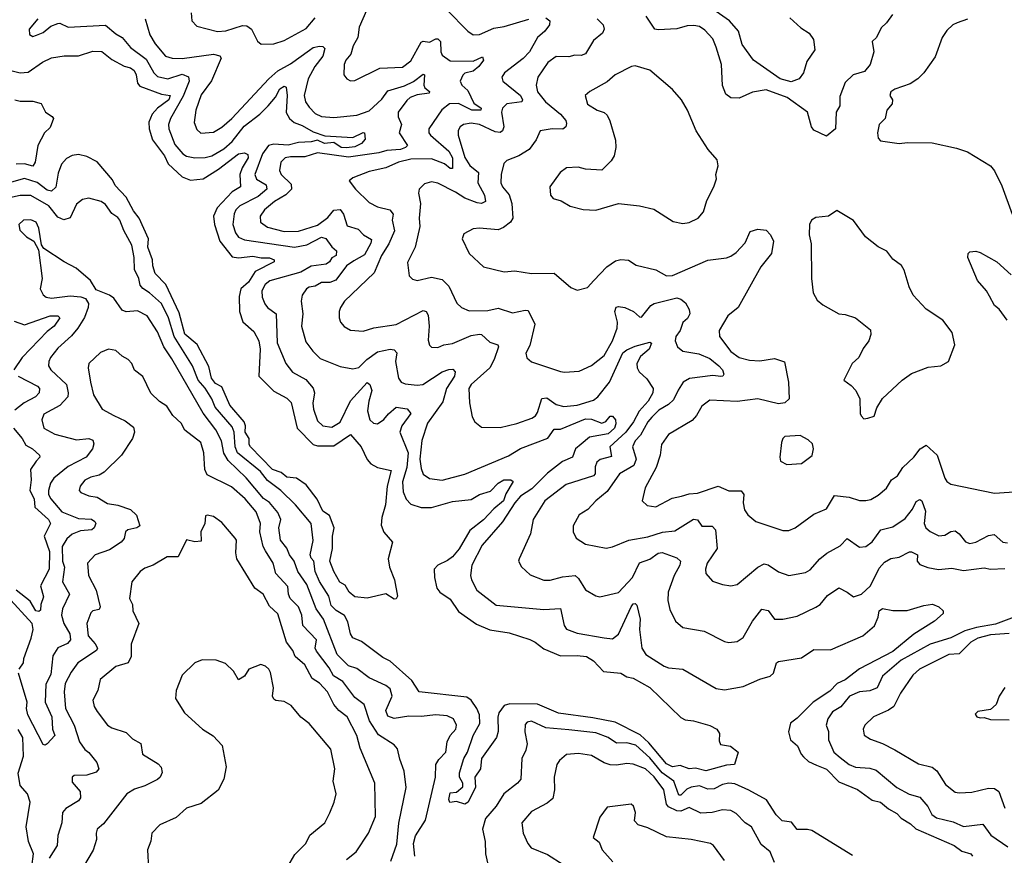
# Model space of a CAD drawing. Extents: x 1892934 to 2008621, y 567149 to 683290.
# Tile 198 of 256: x 1962742 to 1967482, y 626749 to 630770. Entities that reach past the tile are written whole.
import ezdxf

# ---------------------------------------------------------------- set-up
doc = ezdxf.new("R2010")
doc.units = 0

msp = doc.modelspace()

# ---------------------------------------------------------------- linework, layer by layer
at = {"layer": '0CON20XD'}
for points in [[(1966449.7, 630779.7), (1966501.5, 630731.5), (1966542.5, 630705), (1966562.7, 630675), (1966569.3, 630625), (1966530.7, 630569.3), (1966515.6, 630515), (1966494, 630485), (1966455, 630471.1), (1966402.2, 630485), (1966274.7, 630574.7), (1966220.3, 630650.3), (1966202.3, 630715), (1966159.1, 630765), (1966025, 630857.8)], [(1963566.8, 630803.2), (1963570.8, 630765), (1963595, 630739.4), (1963695, 630713.1), (1963735, 630716.2), (1963815, 630741.5), (1963835, 630740), (1963858.6, 630725), (1963886.8, 630666.8), (1963905, 630652.5), (1963965, 630653.6), (1964015, 630670), (1964121.9, 630728.1), (1964165, 630778.5)], [(1964412.1, 630815), (1964375.9, 630735), (1964370.5, 630685), (1964347.2, 630645), (1964335.4, 630605), (1964311.8, 630575), (1964304.5, 630555), (1964302.5, 630505), (1964316.2, 630485), (1964335, 630475.8), (1964355, 630477.1), (1964475, 630537.7), (1964585, 630541.8), (1964625, 630571.8), (1964675, 630661.5), (1964685, 630666.9), (1964715, 630662.7), (1964745, 630677.9), (1964755, 630678.2), (1964767.1, 630665), (1964768.8, 630615), (1964775, 630599.6), (1964815, 630572.6), (1964925, 630570.3), (1964970.7, 630590.7), (1964974.2, 630575), (1964952.7, 630545), (1964925, 630522.9), (1964885, 630512.3), (1964875, 630503.1), (1964863.2, 630475), (1964870.4, 630455), (1964899, 630429), (1964928.8, 630368.8), (1964962.9, 630345), (1964962.5, 630335), (1964919.2, 630335), (1964855, 630367), (1964810.6, 630365), (1964774.2, 630335.8), (1964711.2, 630245), (1964712.2, 630225), (1964719.1, 630215), (1964807.8, 630137.8), (1964825, 630105.5), (1964825, 630053.3), (1964815, 630053.3), (1964786.6, 630076.6), (1964725, 630100.2), (1964625, 630099.1), (1964565.8, 630084.2), (1964505, 630056.9), (1964425, 630040.3), (1964345, 630008.8), (1964327.5, 629995), (1964358.6, 629955), (1964425, 629890), (1964465, 629870), (1964523.1, 629855), (1964539.6, 629835), (1964534.7, 629805), (1964546, 629754), (1964519, 629691), (1964484.1, 629635.9), (1964448.3, 629551.7), (1964305.6, 629415), (1964285.6, 629385), (1964280, 629365), (1964279.4, 629335), (1964285.7, 629315), (1964303.6, 629293.6), (1964335, 629275.8), (1964395, 629270.9), (1964447.3, 629287.3), (1964555, 629302.8), (1964685, 629371.1), (1964699.4, 629365), (1964708.8, 629348.8), (1964713.6, 629295), (1964708.5, 629228.5), (1964714.5, 629204.5), (1964725, 629194), (1964755, 629192.5), (1964784.1, 629205.9), (1964825, 629211.2), (1964915, 629250.2), (1964955, 629257.2), (1964965.7, 629255), (1965005, 629218.9), (1965044, 629205), (1965046.4, 629195), (1965025.6, 629135), (1965005, 629095.3), (1964915, 629014.4), (1964904.7, 628995), (1964906.9, 628926.9), (1964919.4, 628859.4), (1964933.8, 628835), (1964965, 628808.6), (1965055, 628807.9), (1965135, 628827.3), (1965207.3, 628852.7), (1965225, 628864.4), (1965235, 628880), (1965255, 628947.3), (1965279.8, 628949.8), (1965325, 628919), (1965361.7, 628908.3), (1965426.2, 628915), (1965505, 628939.6), (1965524.6, 628955), (1965580.9, 629025), (1965645, 629166.2), (1965665, 629181.7), (1965705, 629198.8), (1965775, 629218.6), (1965783.8, 629213.8), (1965772.1, 629185), (1965730.1, 629149.9), (1965713.6, 629115), (1965715, 629094), (1965724.7, 629074.7), (1965761.3, 629041.3), (1965791.4, 628995), (1965790, 628975), (1965766.6, 628935), (1965724.2, 628885.8), (1965697.5, 628835), (1965659.5, 628785), (1965583.4, 628715), (1965591.5, 628668.5), (1965536.6, 628653.4), (1965519.7, 628640.3), (1965511.6, 628618.4), (1965512.9, 628585), (1965505, 628575.4), (1965373.2, 628533.2), (1965270, 628455), (1965213.9, 628365), (1965201.2, 628295), (1965146, 628175), (1965144, 628165), (1965156.9, 628136.9), (1965199.1, 628099.1), (1965265, 628072.7), (1965295, 628072.7), (1965355, 628089.2), (1965415.2, 628095.2), (1965431.5, 628081.5), (1965465, 628026.7), (1965515, 627996.9), (1965535, 627993.3), (1965625, 628013.8), (1965691.4, 628085), (1965725, 628156.4), (1965775, 628174.1), (1965815, 628203.3), (1965835, 628206.2), (1965905, 628179.5), (1965923.1, 628165), (1965920, 628145), (1965891.9, 628095), (1965863.5, 628015), (1965861.6, 627975), (1965872.3, 627932.3), (1965898.9, 627875), (1965935, 627844.5), (1966036.7, 627826.7), (1966135, 627778.1), (1966155, 627773.1), (1966195, 627777.1), (1966225, 627796.2), (1966269.6, 627875), (1966315, 627932.5), (1966345, 627926), (1966375.8, 627885.8), (1966415, 627885.6), (1966485, 627898.8), (1966575, 627942.1), (1966595.9, 627955), (1966631.4, 627998.6), (1966685, 628035.7), (1966725, 628015.8), (1966755, 627992), (1966795, 628005.6), (1966837.9, 628045), (1966879.2, 628130.8), (1966905, 628158.9), (1966935, 628177.8), (1966975, 628182.9), (1967025, 628209.5), (1967035, 628209.2), (1967063.5, 628195), (1967062.3, 628165), (1967075, 628148.2), (1967113.3, 628133.3), (1967164.7, 628124.7), (1967229.4, 628130.6), (1967285, 628119.5), (1967385, 628131.6), (1967415.2, 628125.2), (1967485, 628128.2)], [(1964797.8, 630817.8), (1964899.2, 630715), (1964925, 630696.9), (1964955, 630698.5), (1965025, 630729.6), (1965075, 630737.3), (1965192.8, 630772.8)], [(1966942.9, 630795), (1966914.7, 630755.3), (1966888.4, 630731.6), (1966866.4, 630685), (1966845.8, 630665), (1966854.4, 630615), (1966836.3, 630555), (1966808.8, 630521.2), (1966754.8, 630505.2), (1966715, 630467.5), (1966689.6, 630400.4), (1966689.9, 630379.9), (1966689.5, 630355), (1966672.2, 630325), (1966668.6, 630245), (1966625, 630210), (1966565, 630238.8), (1966554.2, 630255), (1966534.4, 630325), (1966436.5, 630395), (1966335, 630433.2), (1966269.1, 630420.9), (1966205, 630392.9), (1966164.6, 630394.6), (1966142, 630412), (1966125, 630453.3), (1966120.4, 630555), (1966095, 630638), (1966078.1, 630678.1), (1966040.1, 630720.1), (1966015, 630737.7), (1965987.5, 630742.5), (1965955, 630740.8), (1965905, 630726.7), (1965815, 630721.2), (1965799.2, 630725), (1965757.2, 630787.2)], [(1962830, 630775), (1962788, 630725), (1962788.8, 630698.8), (1962805, 630689.2), (1962823.3, 630695), (1962855, 630708.9), (1962891.5, 630738.5), (1962925, 630752.2), (1962935, 630753.3), (1962975, 630734.7), (1963155, 630743.8), (1963205, 630702.2), (1963235.3, 630685), (1963275, 630637.1), (1963350.3, 630580.3), (1963387.3, 630515), (1963405, 630497.3), (1963455, 630484.8), (1963525, 630508.6), (1963554.1, 630495), (1963558.4, 630475), (1963528.4, 630401.6), (1963468.4, 630295), (1963459.1, 630265), (1963459.7, 630245), (1963489.3, 630169.3), (1963526.7, 630125), (1963545, 630112.9), (1963585, 630104.8), (1963635, 630106.2), (1963667.5, 630115), (1963725, 630148.4), (1963765.5, 630184.5), (1963822.9, 630257.1), (1963897.9, 630315), (1963937.8, 630355), (1963973.1, 630396.9), (1963995, 630438.2), (1964015, 630450), (1964025.5, 630445.5), (1964030, 630405), (1964025, 630324.2), (1964040.3, 630295), (1964062.9, 630275), (1964101.1, 630261.1), (1964155, 630230.3), (1964210.9, 630210.9), (1964346, 630204), (1964395, 630227.5), (1964402.5, 630225), (1964404.4, 630195), (1964388.2, 630175), (1964355, 630158.3), (1964315, 630152.9), (1964289.1, 630155), (1964255, 630178.5), (1964210, 630175), (1964175, 630189.6), (1964145, 630182.1), (1964085, 630179.5), (1964035, 630166.3), (1963965, 630170.6), (1963940.3, 630165), (1963911.6, 630125), (1963873.9, 630025), (1963882.5, 630002.5), (1963929.1, 629975), (1963931.1, 629955), (1963890.5, 629919.5), (1963801.5, 629875), (1963783.1, 629855), (1963775, 629836), (1963768.4, 629785), (1963780.5, 629745), (1963795, 629723.1), (1963825, 629710.5), (1964065, 629676.2), (1964125, 629686.6), (1964195, 629723), (1964215, 629716.8), (1964245, 629676.9), (1964267.5, 629657.5), (1964265, 629635.7), (1964245.2, 629624.8), (1964233.4, 629605), (1964217.1, 629592.9), (1964145.5, 629584.5), (1964094.9, 629555.1), (1963946.8, 629513.2), (1963923.3, 629495), (1963907.3, 629465), (1963908.7, 629435), (1963922.8, 629402.8), (1963935.6, 629385), (1963976.2, 629355), (1963981.9, 629215), (1964023.2, 629115), (1964055, 629074.6), (1964118.9, 629038.9), (1964155, 628997.5), (1964161.8, 628975), (1964152.5, 628925), (1964155.9, 628895), (1964175, 628839.2), (1964200.8, 628815), (1964245, 628808.8), (1964285, 628833.4), (1964335, 628935.7), (1964415, 629023.5), (1964427.7, 629015), (1964437.7, 628985), (1964422.9, 628935), (1964417.1, 628887.1), (1964427.3, 628845), (1964445, 628827.8), (1964465, 628824.6), (1964495, 628846.8), (1964516.8, 628873.2)], [(1963346.8, 630775), (1963368.1, 630698.1), (1963395, 630654.4), (1963444.7, 630594.7), (1963475.3, 630585.3), (1963525, 630583.3), (1963675, 630604.2), (1963705, 630596.4), (1963712.2, 630585), (1963664.8, 630475.2), (1963615, 630408.6), (1963589.7, 630335), (1963581.5, 630275), (1963595, 630242.5), (1963614.1, 630224.1), (1963675, 630228.9), (1963715, 630252.3), (1963763.9, 630295), (1963941.8, 630485), (1963985, 630523.5), (1964045, 630557.4), (1964136.7, 630623.3), (1964155, 630635.6), (1964185, 630642.5), (1964201.5, 630641.5), (1964211.2, 630631.2), (1964201.7, 630595), (1964162.5, 630545), (1964130.7, 630485), (1964111.2, 630405), (1964117.1, 630375), (1964135, 630348.5), (1964165, 630319.2), (1964195, 630304.7), (1964255, 630299.2), (1964365, 630310.3), (1964425, 630331.1), (1964485, 630387.3), (1964515, 630428.3), (1964595, 630451.8), (1964637.3, 630472.7), (1964685, 630508.5), (1964690.8, 630505), (1964687, 630455), (1964692.4, 630442.4), (1964714.3, 630425), (1964713.9, 630416.1), (1964655, 630408.1), (1964621.2, 630395), (1964605, 630381.8), (1964563.2, 630325), (1964563.4, 630303.4), (1964579.5, 630265), (1964569.4, 630225), (1964608.1, 630165), (1964600, 630155), (1964575, 630144.8), (1964509.4, 630140.6), (1964471.2, 630128.8), (1964325, 630108), (1964175, 630129.1), (1964115, 630109.6), (1964045, 630110.7), (1964019.4, 630105), (1963999.2, 630085), (1963992.5, 630045), (1964000, 630025), (1964048.6, 629978.6), (1964050, 629955), (1964022.9, 629927.1), (1963969.2, 629895), (1963921.2, 629855), (1963900.4, 629825), (1963900.5, 629795), (1963935, 629771.8), (1964015, 629751.3), (1964085, 629751.9), (1964175, 629781.5), (1964225, 629817.4), (1964255, 629853.3), (1964285, 629856.2), (1964301.4, 629835), (1964318.5, 629778.5), (1964371.9, 629761.9), (1964396.4, 629735), (1964435, 629712), (1964433, 629695), (1964402.2, 629637.8), (1964350.2, 629609.8), (1964315.3, 629585), (1964264, 629516), (1964235, 629506.1), (1964195, 629505.8), (1964165, 629488.2), (1964135, 629482.5), (1964122.7, 629475), (1964102.2, 629445), (1964097.5, 629415), (1964105.3, 629355), (1964097.9, 629295), (1964120.1, 629220.1), (1964152.7, 629175), (1964189.2, 629139.2), (1964285, 629100.5), (1964345, 629090.4), (1964375, 629096.4), (1964413.8, 629135), (1964465, 629171.9), (1964525, 629184), (1964545, 629182.1), (1964557.3, 629167.3), (1964550.9, 629125), (1964566.2, 629045), (1964577.8, 629025), (1964597.3, 629017.3), (1964655, 629011.2), (1964682.5, 629015), (1964775, 629074.8), (1964807.4, 629087.4), (1964827.8, 629087.8), (1964838, 629075), (1964835.7, 629055), (1964797.3, 628995), (1964779.2, 628930.8), (1964705, 628828.6), (1964677.3, 628745), (1964668.3, 628655), (1964675, 628610), (1964685, 628583.1), (1964715, 628562.3), (1964775, 628554.7), (1964885, 628583.3), (1965095, 628671.2), (1965153, 628707), (1965283.6, 628756.4), (1965315, 628799.6), (1965345, 628800), (1965465, 628848.8), (1965495, 628847.4), (1965545, 628828.4), (1965563.3, 628836.7), (1965585, 628862.5), (1965595, 628862.5), (1965610, 628845), (1965611.1, 628825), (1965605, 628803.8), (1965575, 628776.3), (1965485, 628760.7), (1965445, 628727.5), (1965417.3, 628705), (1965402.5, 628665), (1965355, 628643.7), (1965282.8, 628587.2), (1965207.5, 628512.5), (1965153.3, 628476.7), (1965125, 628445.6), (1965065.7, 628354.3), (1964969.1, 628240.9), (1964918.4, 628145), (1964912.3, 628095), (1964916.2, 628075), (1964943.3, 628025), (1965035, 627952.7), (1965265, 627932.3), (1965345, 627935.8), (1965362.8, 627855), (1965375, 627837.5), (1965425, 627816.9), (1965555, 627795.5), (1965595, 627790.4), (1965625, 627812.2), (1965685.6, 627945), (1965695, 627958.1), (1965705, 627960.8), (1965712.9, 627952.9), (1965728.2, 627885), (1965726.2, 627835), (1965737.3, 627745), (1965755.7, 627715), (1965845, 627658.5), (1965865, 627651.1), (1965935, 627644.6), (1966095, 627551.1), (1966134.3, 627545.7), (1966225, 627561.8), (1966305, 627596.5), (1966355, 627611.1), (1966371.1, 627625), (1966384.5, 627675), (1966395, 627680.9), (1966505, 627699.6), (1966565, 627739.4), (1966645, 627737.3), (1966800.8, 627805), (1966857.6, 627852.4), (1966874.7, 627895), (1966878.9, 627925), (1966895, 627936.7), (1966945, 627926.9), (1967013.9, 627926.1), (1967095, 627951.2), (1967136.8, 627956.8), (1967166.7, 627945), (1967187.5, 627925), (1967187, 627913), (1967146.2, 627875), (1967046.7, 627813.3), (1966945, 627730.2), (1966785, 627645.3), (1966715, 627593.3), (1966676.9, 627575), (1966641.5, 627538.5), (1966561.4, 627485), (1966485, 627408.1), (1966452.6, 627385), (1966443.2, 627343.2), (1966452.1, 627305), (1966486.2, 627275), (1966503.5, 627235), (1966515, 627222.7), (1966539.4, 627199.4), (1966577.3, 627182.7), (1966625, 627162.7), (1966685, 627102.9), (1966774.5, 627065), (1966845, 627013.6), (1966885, 627004.6), (1966925, 626972.4), (1966965, 626950), (1966985, 626927.3), (1967030.1, 626900.1), (1967056.2, 626876.2), (1967240, 626795), (1967277.8, 626767.8), (1967321.2, 626755), (1967328, 626745)], [(1965275, 630779.1), (1965294.3, 630765), (1965292.2, 630745), (1965270.5, 630715), (1965235.2, 630684.8), (1965196.6, 630615), (1965165, 630582.9), (1965075.7, 630515), (1965063.3, 630493.3), (1965067.5, 630475), (1965152.5, 630405), (1965162.2, 630385), (1965158.8, 630375), (1965087.5, 630365), (1965066.7, 630345), (1965061.1, 630325), (1965072.6, 630255), (1965065.9, 630235), (1965055, 630226.6), (1965030.1, 630230.1), (1964955, 630265.2), (1964915, 630272.2), (1964878, 630265), (1964862, 630255), (1964852.4, 630237.6), (1964853.5, 630215), (1964885, 630106.2), (1964909.2, 630069.2), (1964950.3, 630035), (1964947, 629985), (1964979.2, 629925), (1964984.6, 629895.4), (1964965, 629885.3), (1964945, 629889), (1964885, 629910.5), (1964840.3, 629940.3), (1964755, 629983.1), (1964725, 629989.4), (1964690.3, 629979.7), (1964665.8, 629954.2), (1964662.5, 629935), (1964671.5, 629885), (1964664.6, 629815), (1964668, 629775), (1964645.2, 629674.8), (1964609.1, 629600.9), (1964616.8, 629536.8), (1964632.2, 629522.2), (1964655, 629515.6), (1964725, 629530.4), (1964775, 629520.5), (1964807.6, 629487.6), (1964846.6, 629406.6), (1964869.2, 629385), (1964905, 629369.6), (1964995, 629370.9), (1965045, 629381.3), (1965115, 629358.6), (1965175, 629372), (1965190.2, 629370.2), (1965222.5, 629305), (1965197.9, 629202.1), (1965178, 629165), (1965183, 629143), (1965205, 629123.8), (1965345, 629077.8), (1965365, 629073.3), (1965435, 629077.9), (1965494.1, 629105.9), (1965555, 629153.3), (1965595, 629224.4), (1965617.9, 629285), (1965620, 629315), (1965606.5, 629365), (1965613.8, 629386.2), (1965625, 629390), (1965655.2, 629385.2), (1965696.1, 629366.1), (1965725, 629339.4), (1965735, 629339.2), (1965780.8, 629395), (1965795.7, 629405), (1965905, 629432.3), (1965925, 629425.3), (1965947.5, 629407.5), (1965964.8, 629375), (1965968.3, 629355), (1965957.5, 629332.5), (1965935, 629312.9), (1965921.8, 629275), (1965900, 629245), (1965896.9, 629225), (1965908.5, 629195), (1965935, 629175.4), (1966011.3, 629161.3), (1966065, 629138.8), (1966107.5, 629105), (1966124.4, 629085), (1966132, 629065), (1966126.2, 629055), (1966117, 629053), (1966078.3, 629058.3), (1965966, 629044), (1965935.5, 629025), (1965912.1, 628987.9), (1965889.5, 628940.5), (1965865, 628918.3), (1965818.5, 628891.5), (1965785, 628857.6), (1965765, 628834.6), (1965729.7, 628770.3), (1965705, 628743.5), (1965691.4, 628715), (1965709, 628655), (1965698.7, 628625), (1965629.2, 628585), (1965569.8, 628500.2), (1965515.3, 628454.7), (1965477, 628413), (1965435, 628387.5), (1965407.1, 628335), (1965405.8, 628305), (1965421.2, 628275), (1965466.1, 628246.1), (1965565, 628226.5), (1965595, 628232.7), (1965674.7, 628265.3), (1965765, 628281.6), (1965835.6, 628304.4), (1965895, 628310.8), (1965985, 628366.1), (1966005, 628362.5), (1966025, 628332.5), (1966075, 628332.5), (1966091.8, 628315), (1966099.5, 628225), (1966051.8, 628155), (1966043.1, 628125), (1966044.3, 628105), (1966077.6, 628067.6), (1966125, 628051.4), (1966165, 628045.8), (1966195, 628052), (1966295, 628135.6), (1966325, 628151.1), (1966345, 628146.7), (1966395, 628112.7), (1966445, 628095.6), (1966525, 628108.9), (1966547.3, 628122.7), (1966594.1, 628175.9), (1966627.7, 628202.3), (1966691.6, 628238.4), (1966725, 628272.9), (1966785, 628231.1), (1966815, 628234.4), (1966845, 628257.3), (1966887.3, 628315), (1966945, 628329.5), (1967005, 628370.3), (1967040.5, 628415), (1967058.1, 628451.9), (1967075, 628461.4), (1967085, 628454.2), (1967103.1, 628405), (1967096.4, 628345), (1967103.3, 628325), (1967125, 628306.7), (1967166.4, 628286.4), (1967195, 628288.8), (1967225, 628306.2), (1967245, 628310), (1967265.2, 628295.2), (1967295, 628256.7), (1967315, 628249.6), (1967345, 628255.4), (1967405, 628287.5), (1967432.6, 628292.6), (1967475, 628256.2), (1967497, 628253)], [(1965521.4, 630775), (1965550, 630745), (1965555.5, 630725), (1965548.1, 630705), (1965505, 630670.5), (1965465, 630606.4), (1965445, 630597.9), (1965415, 630600), (1965385, 630592.2), (1965325, 630593.3), (1965285, 630564.3), (1965236.7, 630493.3), (1965228, 630455), (1965235, 630423.6), (1965272.5, 630375), (1965344.7, 630315), (1965371.2, 630285), (1965375, 630270), (1965371.4, 630255), (1965356.8, 630243.2), (1965305, 630244.2), (1965248, 630235), (1965227.7, 630192.3), (1965195.3, 630144.7), (1965145, 630115.5), (1965087.6, 630092.4), (1965072.5, 630077.5), (1965059.2, 630025), (1965057.8, 629985), (1965065.7, 629965), (1965097.7, 629927.7), (1965111.3, 629885), (1965116.2, 629815), (1965104.3, 629795.7), (1965070.2, 629769.8), (1965045, 629759.2), (1964955, 629767.3), (1964925, 629763.1), (1964880.3, 629739.7), (1964872, 629715), (1964905.6, 629645.6), (1964975, 629581.5), (1965075, 629556.5), (1965125, 629561.1), (1965205, 629548.1), (1965315, 629550), (1965395, 629482), (1965425, 629468), (1965475, 629480.8), (1965505.5, 629515), (1965568.6, 629581.4), (1965610.7, 629609.3), (1965635, 629616), (1965672.3, 629612.3), (1965709.1, 629589.1), (1965805, 629565.6), (1965855, 629537.3), (1965885, 629538.9), (1966055, 629612.2), (1966145, 629623.9), (1966165, 629632.7), (1966190.5, 629649.5), (1966235, 629696.9), (1966259.1, 629750.9), (1966295, 629761.8), (1966335, 629758), (1966356.4, 629735), (1966370, 629705), (1966360.8, 629645), (1966309.8, 629580.2), (1966200, 629385), (1966151.4, 629345), (1966108.5, 629275), (1966110, 629245), (1966165, 629172.7), (1966205, 629144.1), (1966255, 629130.9), (1966305, 629127.6), (1966375, 629140.4), (1966424.3, 629124.3), (1966443.1, 629025), (1966445.6, 628945), (1966425, 628926.5), (1966395, 628921.6), (1966295, 628946.2), (1966195, 628932.9), (1966065, 628939.6), (1966025, 628910.6), (1966000.8, 628865), (1965978.5, 628841.5), (1965865, 628774.5), (1965831.5, 628725), (1965824.6, 628675), (1965805.2, 628614.8), (1965753, 628517), (1965739.2, 628455), (1965762.4, 628432.4), (1965805, 628426.5), (1965882.7, 628467.3), (1965927.6, 628477.6), (1965965, 628488.7), (1966005, 628491.2), (1966105, 628524.6), (1966155, 628502.3), (1966215, 628502), (1966228.4, 628485), (1966224.7, 628444.7), (1966231.3, 628411.3), (1966247.4, 628387.4), (1966285, 628355.8), (1966415, 628312.2), (1966445, 628312.2), (1966475, 628324.4), (1966565, 628390), (1966625, 628415.7), (1966665, 628480), (1966735, 628472.5), (1966785, 628455.6), (1966814.5, 628455.5), (1966838.5, 628461.5), (1966875, 628482.2), (1966914.2, 628515), (1966939.2, 628555), (1966968, 628575), (1966992.9, 628615), (1967045.8, 628665), (1967077.1, 628705), (1967105, 628722.9), (1967157.9, 628675), (1967195, 628564), (1967205, 628548), (1967224.4, 628534.4), (1967435, 628492.2), (1967575, 628501.9)], [(1967305, 630772.2), (1967255, 630755.6), (1967233.8, 630745), (1967205, 630718.8), (1967182, 630685), (1967148.3, 630591.7), (1967093.8, 630515), (1967065, 630486.2), (1967028.3, 630461.7), (1966954.1, 630435.9), (1966935, 630422.5), (1966930, 630405), (1966943.3, 630385), (1966941.2, 630365), (1966916.7, 630335), (1966908.8, 630295), (1966878.6, 630265), (1966870.8, 630225), (1966875, 630200), (1966885, 630187.5), (1966975, 630173.8), (1967015, 630178.8), (1967135, 630177.5), (1967252.3, 630152.3), (1967305, 630133.8), (1967415, 630066.2), (1967435, 630043.3), (1967470.3, 629970.3), (1967520, 629835)], [(1962655, 630537.4), (1962745, 630514.5), (1962782.8, 630517.2), (1962851.5, 630565), (1962895, 630587.1), (1962955.9, 630595.9), (1963025, 630596.4), (1963095, 630619.2), (1963137.2, 630617.2), (1963185, 630578.1), (1963245, 630545.8), (1963275, 630539.3), (1963293.5, 630525), (1963302.7, 630505), (1963308.5, 630465), (1963320.2, 630450.2), (1963425, 630411.9), (1963466, 630406), (1963459.5, 630385), (1963405, 630344.3), (1963379.5, 630315), (1963363.4, 630276.6), (1963364.7, 630245.3), (1963381.2, 630191.2), (1963439.5, 630115), (1963456.5, 630076.5), (1963525, 630014.3), (1963565, 629997.1), (1963625, 630004.2), (1963699.3, 630050.7), (1963795, 630124.7), (1963825, 630129.5), (1963840.8, 630120.8), (1963842.1, 630105), (1963812.3, 630057.7), (1963801.6, 630025), (1963805.8, 629965), (1963765, 629941.9), (1963692.6, 629865), (1963675.8, 629825), (1963680.2, 629785), (1963705.6, 629705), (1963765, 629629.1), (1963795, 629623.4), (1963865, 629632.3), (1963905, 629623.9), (1963945, 629624.4), (1963967.5, 629615), (1963967.5, 629605), (1963875, 629557.9), (1963843.1, 629506.9), (1963807.1, 629475), (1963798, 629438), (1963800, 629365), (1963815.6, 629315.6), (1963869.6, 629269.6), (1963893.7, 629225), (1963899.3, 629185), (1963892.9, 629055), (1963965, 628982.9), (1964028.3, 628948.3), (1964048.6, 628928.6), (1964077.6, 628805), (1964155, 628725.3), (1964175, 628718.7), (1964255, 628719.6), (1964335, 628773.6), (1964386.1, 628715), (1964415, 628652.9), (1964432.6, 628632.6), (1964465, 628615.8), (1964530.7, 628600.7), (1964511.1, 628525), (1964502.5, 628435), (1964485.8, 628375), (1964482.7, 628337.3), (1964495, 628303.3), (1964536.2, 628255), (1964516.2, 628175), (1964522, 628135), (1964547.1, 628075), (1964561.2, 627995), (1964555, 627983.3), (1964545, 627981.2), (1964505, 628006.9), (1964415, 627985.4), (1964355, 627992.9), (1964328.6, 628015), (1964309.2, 628049.2), (1964283.8, 628063.8), (1964253.8, 628115), (1964234.4, 628165), (1964247.3, 628225), (1964247.5, 628285), (1964255.3, 628324.7), (1964234.2, 628384.2), (1964201.9, 628405), (1964173.3, 628463.3), (1964121.5, 628531.5), (1964075, 628563.4), (1964027.7, 628567.7), (1964001, 628591), (1963959.2, 628605), (1963852.9, 628715), (1963847.2, 628725), (1963847.2, 628755), (1963827.3, 628785), (1963828.9, 628815), (1963822.1, 628835), (1963754.2, 628915), (1963715, 629002.5), (1963685, 629019.6), (1963665, 629044.2), (1963651.8, 629101.8), (1963596.3, 629206.3), (1963537.2, 629257.2), (1963510.3, 629359.7), (1963446.1, 629496.1), (1963395, 629549.1), (1963383.1, 629585), (1963382, 629615), (1963359.6, 629675), (1963361.8, 629715), (1963317.5, 629815), (1963290.5, 629850.5), (1963255, 629916.7), (1963201.9, 629971.9), (1963188.9, 629998.9), (1963115, 630086.7), (1963065, 630111.5), (1963025, 630121.2), (1962995, 630116.5), (1962967.6, 630102.4), (1962943.1, 630075), (1962927.9, 630032.1), (1962916.4, 629963.6), (1962895, 629944.7), (1962875, 629949.6), (1962826.1, 629986.1), (1962765, 630006.2), (1962645, 629972)], [(1965935, 629788.8), (1965965, 629793.8), (1966007.5, 629815), (1966033.3, 629845), (1966050.5, 629899.5), (1966084, 629965), (1966096.7, 630005), (1966093.8, 630025), (1966103.6, 630066.4), (1966098.8, 630095), (1966056.7, 630145), (1965998, 630235), (1965956.2, 630335), (1965928.1, 630385), (1965885, 630434.6), (1965775, 630527.3), (1965705, 630548.9), (1965686.7, 630545), (1965608, 630505), (1965569.5, 630470.5), (1965486.7, 630425), (1965463.8, 630405), (1965475, 630364), (1965522, 630335), (1965555, 630323.3), (1965570, 630310), (1965583.3, 630283.3), (1965610.2, 630190.2), (1965612, 630155), (1965603.8, 630115), (1965589, 630091), (1965544.5, 630045.5), (1965465, 630050.6), (1965430.5, 630060.5), (1965375, 630057.5), (1965344.2, 630035), (1965294, 629965), (1965298, 629925), (1965310, 629910), (1965347.8, 629897.8), (1965392.7, 629872.7), (1965455, 629856), (1965515, 629854.2), (1965625, 629885.8), (1965725, 629874), (1965795, 629858), (1965888.3, 629798.3), (1965935, 629788.8)], [(1962719.4, 630385), (1962745, 630377.3), (1962805, 630377.5), (1962845, 630366.7), (1962866.2, 630325), (1962899.2, 630305), (1962904.4, 630295), (1962889.2, 630250.8), (1962861.5, 630225), (1962828.7, 630165), (1962816.9, 630085), (1962805.2, 630064.8), (1962765, 630076.4), (1962725.8, 630074.2)], [(1964516.8, 628873.2), (1964555, 628905.3), (1964607.2, 628897.2), (1964625.2, 628875.2), (1964581, 628815), (1964571.5, 628785), (1964612.2, 628685), (1964606, 628615), (1964585.6, 628545.6), (1964588.5, 628498.5), (1964602.4, 628462.4), (1964625, 628438.9), (1964675, 628421.8), (1964725, 628423.2), (1964825, 628450.6), (1964915, 628461.3), (1964955, 628485.3), (1965008.4, 628501.6), (1965045, 628539.4), (1965073.3, 628555), (1965106, 628556), (1965117, 628547), (1965081.5, 628488.5), (1965070.3, 628455), (1965023.9, 628416.1), (1964975, 628363), (1964908.7, 628311.3), (1964857.2, 628222.8), (1964825.4, 628185), (1964802, 628168), (1964755.5, 628144.5), (1964737.5, 628125), (1964738.9, 628085), (1964750.5, 628035), (1964764.4, 628015), (1964815, 627981.8), (1964855, 627921.2), (1964941.4, 627861.4), (1965005, 627833.8), (1965099, 627819), (1965197.6, 627787.6), (1965224.2, 627775), (1965265, 627743.1), (1965345, 627709.2), (1965425, 627710.8), (1965470, 627705), (1965505, 627684.3), (1965552.6, 627632.6), (1965635, 627625.7), (1965665, 627608.2), (1965695, 627601.1), (1965775.6, 627555.6), (1965925, 627411.2), (1965945, 627401.2), (1965985, 627396.2), (1966065, 627373.8), (1966097.5, 627355), (1966110, 627335), (1966109.3, 627299.3), (1966115, 627282.5), (1966163.6, 627273.6), (1966200, 627245), (1966183.6, 627186.4), (1966145, 627182.9), (1966045.3, 627154.7), (1965995, 627168), (1965965, 627164.3), (1965921.4, 627181.4), (1965885, 627174.3), (1965855, 627188.2), (1965770.7, 627290.7), (1965728.6, 627328.6), (1965608.7, 627388.7), (1965501, 627411), (1965335, 627432.4), (1965235, 627475.8), (1965101.6, 627478.4), (1965075, 627468.9), (1965047.9, 627435), (1965043.3, 627413.3), (1965045.8, 627345), (1965037.8, 627315), (1964965.4, 627214.6), (1964960.7, 627165), (1964933.8, 627125), (1964935.9, 627075.9), (1964901.1, 627005), (1964885, 626994.5), (1964845, 627008.1), (1964812, 627002), (1964807.5, 627017.5), (1964815, 627049.2), (1964845, 627051.9), (1964875, 627077.5), (1964875.6, 627095), (1964858.8, 627125), (1964859.1, 627145), (1964879.7, 627215), (1964898.2, 627245), (1964925.3, 627325), (1964956.7, 627383.3), (1964954.8, 627425), (1964942.6, 627455), (1964915, 627496), (1964895, 627508.9), (1964665, 627536), (1964630.2, 627590.2), (1964525, 627682.4), (1964489.9, 627699.9), (1964387.7, 627777.7), (1964346, 627796), (1964334.8, 627815), (1964322, 627872), (1964305, 627903.2), (1964266.3, 627926.3), (1964240.9, 627950.9), (1964229.5, 627995), (1964185, 628066.2), (1964163.9, 628115), (1964158.7, 628165), (1964145, 628179.4), (1964140, 628195), (1964154.1, 628264.1), (1964145.4, 628345), (1964069.7, 628435), (1963999.4, 628505), (1963935, 628553), (1963901.2, 628595), (1963790.2, 628685), (1963779.2, 628715), (1963775.1, 628785), (1963765, 628810), (1963682.7, 628905), (1963667.1, 628945), (1963635, 628996.5), (1963601.8, 629035), (1963573.7, 629105), (1963485.8, 629245.8), (1963459.1, 629335), (1963425, 629404), (1963367.7, 629455), (1963335, 629475.8), (1963322.2, 629492.2), (1963315.9, 629525), (1963295, 629568), (1963292.8, 629625), (1963281.3, 629685), (1963243.8, 629755), (1963224.7, 629805), (1963215, 629818.2), (1963185, 629837.5), (1963155, 629880.5), (1963135, 629895.5), (1963075, 629911.9), (1963045, 629904.4), (1963015, 629882.5), (1962985, 629815.8), (1962955, 629806.9), (1962925, 629819.5), (1962882.7, 629875), (1962795, 629923.8), (1962745, 629923.9), (1962581.5, 629888.5)], [(1966805, 628850), (1966825, 628852.5), (1966855, 628862.5), (1966868, 628902), (1966895, 628946.7), (1966990.8, 629035), (1967035, 629067.1), (1967115, 629098), (1967175.8, 629104.2), (1967212.5, 629125), (1967243.3, 629205), (1967230, 629265), (1967185, 629323.3), (1967105, 629376.7), (1967043.3, 629445), (1967023.3, 629485), (1967000, 629565), (1966986.4, 629586.4), (1966945, 629617.5), (1966916.1, 629656.1), (1966875, 629676.7), (1966813.3, 629725), (1966755, 629803.3), (1966675, 629852.5), (1966635.8, 629824.2), (1966575, 629818.6), (1966554, 629805), (1966544, 629785), (1966542, 629735), (1966551.7, 629691.7), (1966554, 629525), (1966561.2, 629455), (1966580.5, 629420.5), (1966608.6, 629398.6), (1966685, 629354.2), (1966715, 629352), (1966765.6, 629335.6), (1966837.7, 629277.7), (1966839.2, 629255), (1966830, 629225), (1966802.2, 629187.8), (1966781.4, 629145), (1966748.9, 629115), (1966710, 629035), (1966745, 629010), (1966766.2, 628985), (1966785.9, 628945.9), (1966787.5, 628875), (1966793, 628863), (1966805, 628850)], [(1964615, 627418.4), (1964545, 627407.3), (1964515, 627418.2), (1964503.8, 627445), (1964534.3, 627515), (1964525, 627550), (1964505.2, 627565.2), (1964425, 627603.1), (1964365, 627646.9), (1964325, 627659.7), (1964270, 627715), (1964204.3, 627885), (1964168.7, 627935), (1964125, 628051.5), (1964081.7, 628115), (1964063.5, 628165), (1964040.2, 628195), (1964027.5, 628227.5), (1963997.8, 628265), (1963989.4, 628325), (1963999.2, 628365), (1963985, 628398.5), (1963945, 628446.6), (1963915, 628465.3), (1963832.5, 628565), (1963745, 628648.4), (1963724.6, 628684.6), (1963712.9, 628742.9), (1963686, 628796), (1963625, 628876.6), (1963475, 629138.7), (1963435.7, 629195), (1963405, 629267.3), (1963355, 629344.5), (1963308.6, 629368.6), (1963255, 629364.6), (1963235, 629371.5), (1963195, 629430), (1963175, 629444.2), (1963110, 629470), (1963082.5, 629515), (1963014.3, 629575), (1962955.8, 629605), (1962858.3, 629668.3), (1962846.7, 629686.7), (1962835, 629767.5), (1962822, 629795), (1962795, 629807.5), (1962760, 629805), (1962737.5, 629785), (1962743.3, 629756.7), (1962774.2, 629725), (1962810, 629705), (1962833.3, 629663.3), (1962850.4, 629525), (1962840.4, 629475), (1962855, 629445.7), (1962868.8, 629435), (1962895, 629430), (1962985, 629440.8), (1963036.6, 629436.6), (1963058.2, 629428.2), (1963073.1, 629405), (1963072.2, 629385), (1963053.8, 629336.2), (1963021.5, 629285), (1962991.3, 629248.7), (1962925, 629188.7), (1962890, 629145), (1962882.1, 629125), (1962881.2, 629105), (1962892.1, 629085), (1962966.7, 629015), (1962976.2, 628975), (1962973.3, 628955), (1962936, 628914), (1962858.9, 628871.1), (1962848.9, 628845), (1962858.5, 628805), (1962911.2, 628775), (1963015, 628747.8), (1963075, 628753.8), (1963095, 628746.7), (1963099.6, 628729.6), (1963091.8, 628705), (1963061.5, 628665), (1962975, 628619.5), (1962906.6, 628563.4), (1962891, 628539), (1962881, 628505), (1962881.1, 628485), (1962892.1, 628465), (1962945, 628401.6), (1963025, 628370), (1963087, 628367), (1963104.5, 628355), (1963107.9, 628345), (1963100, 628325), (1963088.6, 628315), (1963035, 628310.2), (1962995, 628293.5), (1962968.9, 628271.1), (1962947.1, 628235), (1962947.8, 628165), (1962957.7, 628135), (1962947.9, 628065), (1962981.3, 628005), (1962947.4, 627935), (1962943.7, 627905), (1962955, 627863.8), (1962983.3, 627815), (1962987.3, 627785), (1962972.7, 627767.3), (1962925, 627747.3), (1962901.6, 627708.4), (1962891.7, 627618.3), (1962867.2, 627572.8), (1962865, 627485.8), (1962896.4, 627415), (1962900.8, 627355), (1962910.5, 627325), (1962875, 627284.3), (1962865, 627279.2), (1962855, 627282.5), (1962781.6, 627425), (1962775.4, 627454.6), (1962777.8, 627485), (1962736, 627625)], [(1967495, 629324.7), (1967456.5, 629376.5), (1967433.8, 629395), (1967410.6, 629439.4), (1967395.9, 629465.9), (1967352.9, 629515), (1967306.7, 629625), (1967307.5, 629645), (1967316.4, 629653.6), (1967345, 629655.8), (1967365, 629649.4), (1967445, 629605.5), (1967515, 629542.1)], [(1962715, 629320), (1962765, 629302.3), (1962888.8, 629345), (1962925.2, 629345.2), (1962935.4, 629335.4), (1962908.1, 629295), (1962875, 629269.8), (1962753.4, 629145), (1962714.2, 629085)], [(1964529.2, 626720.8), (1964558, 626802), (1964566.4, 626903.6), (1964602.7, 627075), (1964593, 627153), (1964571.4, 627211.4), (1964560.9, 627260.9), (1964545, 627280), (1964468.9, 627328.9), (1964426.4, 627396.4), (1964401.1, 627475), (1964355, 627508.1), (1964297, 627585), (1964252.8, 627612.8), (1964231.2, 627651.2), (1964170.4, 627730.4), (1964165.2, 627745), (1964171.2, 627785), (1964104.7, 627855), (1964100.2, 627905), (1964084.5, 627944.5), (1964044, 627985), (1964035.6, 628005), (1964032.1, 628042.1), (1963974.3, 628104.3), (1963961.7, 628155), (1963925, 628214.6), (1963913.4, 628235), (1963898.7, 628305), (1963901.6, 628345), (1963881, 628401), (1963827.6, 628465), (1963761.8, 628521.8), (1963645, 628579.6), (1963632.7, 628605), (1963628.6, 628685), (1963614.5, 628735), (1963537.1, 628795), (1963518.9, 628828.9), (1963479.2, 628865), (1963450.9, 628910.9), (1963415, 628932), (1963372.6, 628972.6), (1963335, 629052.5), (1963295, 629084.2), (1963282.1, 629115), (1963265, 629135.5), (1963235, 629150.6), (1963205, 629178.9), (1963170, 629185), (1963131.2, 629168.8), (1963075.6, 629115), (1963072.2, 629095), (1963082.2, 629025), (1963098.1, 628965), (1963138.8, 628895), (1963195, 628865.7), (1963249.9, 628839.9), (1963289.3, 628809.3), (1963294.3, 628785), (1963284.4, 628755), (1963231.5, 628675), (1963148.1, 628591.9), (1963125, 628577.8), (1963085, 628568.4), (1963055, 628553.8), (1963033.6, 628525), (1963027.8, 628505), (1963035.7, 628495), (1963075, 628478.8), (1963115, 628472.9), (1963165, 628442.1), (1963213.8, 628433.8), (1963275, 628413.3), (1963305, 628385.6), (1963320.6, 628335), (1963306.2, 628325), (1963262.9, 628315), (1963252.2, 628305), (1963245, 628273.8), (1963230, 628255), (1963175, 628218.8), (1963106.1, 628193.9), (1963068, 628155), (1963073.8, 628095), (1963110.9, 628025), (1963129.7, 627945), (1963125, 627931.5), (1963095, 627925.5), (1963085, 627915.6), (1963064.7, 627865), (1963072.3, 627805), (1963105, 627766.8), (1963116.7, 627745), (1963111.2, 627735), (1963022.7, 627675), (1962989.5, 627630.5), (1962960.9, 627575), (1962955.9, 627535), (1962963, 627455), (1963004.3, 627375), (1963029.8, 627295), (1963055, 627258.2), (1963075, 627243.8), (1963113.6, 627195), (1963123.3, 627165), (1963110.8, 627149.2), (1963065.8, 627134.2), (1963005, 627132.9), (1962994.6, 627125.4), (1962995, 627101.2), (1963033.5, 627055), (1963034.6, 627025.4), (1963025, 627011.1), (1962965, 626974.4), (1962948.9, 626955), (1962944.6, 626905), (1962926.1, 626843.9), (1962922, 626795), (1962884.4, 626735)], [(1962734.5, 629055), (1962827.1, 629007.1), (1962837.3, 628995), (1962836.5, 628975), (1962818.2, 628955), (1962763.4, 628926.6), (1962719.4, 628890.6)], [(1962711.6, 628805), (1962754.2, 628755), (1962771.8, 628721.8), (1962803.3, 628705), (1962837.8, 628675), (1962838.9, 628665), (1962820.8, 628645), (1962794.6, 628605), (1962797.3, 628555), (1962791.1, 628505), (1962811.5, 628465), (1962815, 628424.5), (1962881.1, 628365), (1962890.8, 628345), (1962860.5, 628285), (1962885, 628210), (1962884.4, 628125.6), (1962841.9, 628045), (1962857.3, 627992.7), (1962844.4, 627955), (1962842.3, 627927.7), (1962835, 627921.4), (1962820, 627925), (1962792.4, 627972.4), (1962725, 628024)], [(1966435, 628630), (1966505, 628634.1), (1966557.1, 628672.9), (1966562.9, 628705), (1966558.8, 628728.8), (1966538.2, 628748.2), (1966499.3, 628769.3), (1966425, 628763.5), (1966415.4, 628754.6), (1966409.6, 628735), (1966400.5, 628665), (1966404.4, 628645), (1966435, 628630)], [(1964315, 626728.5), (1964361.4, 626765), (1964421.4, 626855), (1964455.5, 626935), (1964451.6, 627095), (1964381.3, 627265), (1964365.3, 627325), (1964317.9, 627415), (1964277.6, 627445), (1964253.5, 627475), (1964223.6, 627535), (1964185, 627577.7), (1964149.4, 627599.4), (1964115, 627664.5), (1964068, 627705), (1964057.7, 627735), (1964026.2, 627775), (1963985, 627911.4), (1963945, 627948.2), (1963914.5, 628005), (1963874.3, 628035), (1963788.1, 628175), (1963782.5, 628205), (1963785.8, 628265), (1963780, 628275), (1963715, 628350), (1963675, 628378.8), (1963645, 628386.2), (1963637, 628383), (1963634, 628345), (1963613.8, 628305), (1963615, 628260), (1963585, 628256.7), (1963545, 628266.7), (1963505.7, 628184.3), (1963452.5, 628185), (1963384.5, 628145.5), (1963345, 628131.1), (1963322.5, 628115), (1963282, 628065), (1963270, 627985), (1963284.4, 627955), (1963287.1, 627925), (1963315.5, 627865), (1963278.6, 627765), (1963279.1, 627705), (1963265, 627674.3), (1963205, 627657.5), (1963129.4, 627595), (1963118.9, 627541.1), (1963094.5, 627495), (1963100, 627465), (1963115, 627440.5), (1963165, 627374.5), (1963185, 627362.5), (1963255, 627340), (1963285, 627308.5), (1963325, 627286), (1963332.5, 627235), (1963408.9, 627188.9), (1963422.6, 627172.6), (1963427.8, 627147.8), (1963418.9, 627125), (1963406, 627114), (1963345, 627083.3), (1963295, 627066.5), (1963258.6, 627045), (1963145, 626900), (1963114.5, 626875), (1963109.6, 626855), (1963112.3, 626825), (1963095.9, 626774.1), (1963049.4, 626695)], [(1962740, 627645), (1962761, 627675), (1962762.7, 627695), (1962796.6, 627793.4), (1962806.6, 627835), (1962801.5, 627865), (1962681.1, 627995)], [(1967555, 627904.2), (1967438.7, 627861.3), (1967347.3, 627845), (1967291.6, 627828.4), (1967224.5, 627795.5), (1967125, 627764.8), (1966985, 627687.6), (1966895, 627610), (1966870, 627555), (1966835, 627540.5), (1966785, 627535.3), (1966736.5, 627515), (1966695, 627463.1), (1966655, 627439.4), (1966632.7, 627405), (1966623.8, 627375), (1966635.9, 627345), (1966636.1, 627305), (1966660.9, 627245), (1966691.2, 627218.8), (1966735, 627185.3), (1966765, 627173.5), (1966835, 627167.5), (1966865, 627158.2), (1966965, 627075.4), (1967023.1, 627043.1), (1967075, 627028.2), (1967113.3, 626983.3), (1967132.5, 626945), (1967155, 626928.2), (1967235, 626910), (1967285, 626886.6), (1967377.7, 626897.7), (1967417.3, 626845), (1967499.4, 626789.4)], [(1967504.4, 627815.6), (1967415, 627810), (1967355, 627793), (1967320, 627775), (1967265, 627719), (1967215, 627715.3), (1967073.8, 627645), (1967040.9, 627615), (1966981.6, 627528.4)], [(1964033.3, 626695), (1964066.8, 626753.2), (1964119.2, 626805), (1964138.1, 626845), (1964210.6, 626905), (1964235, 626953.8), (1964256.3, 627003.7), (1964265.6, 627045), (1964251.5, 627105), (1964259.1, 627165), (1964240, 627260), (1964135, 627383.1), (1964095, 627412.9), (1964049.1, 627469.1), (1964015, 627488.5), (1963975, 627493.2), (1963965, 627500), (1963959.5, 627515), (1963964.6, 627555), (1963948.7, 627628.7), (1963941.2, 627645), (1963925, 627658.5), (1963903.3, 627666.7), (1963845.8, 627644.2), (1963825, 627611.2), (1963795, 627592.5), (1963770.8, 627635), (1963732.4, 627672.4), (1963687.3, 627687.3), (1963621.2, 627688.8), (1963585, 627674.2), (1963524, 627615), (1963495, 627542.5), (1963492.7, 627502.7), (1963535, 627434.2), (1963622, 627355), (1963673.1, 627323.1), (1963716.8, 627276.8), (1963735.5, 627175), (1963724.6, 627115.4), (1963697.6, 627062.4), (1963615, 626998.6), (1963545, 626975.6), (1963495, 626930), (1963416.7, 626895), (1963378.8, 626855), (1963373.8, 626816.2), (1963357.5, 626775), (1963362.5, 626685)], [(1966981.6, 627528.4), (1966949.4, 627465), (1966925, 627446.7), (1966852, 627415), (1966810.8, 627375), (1966803.1, 627355), (1966807.3, 627327.3), (1966836.9, 627306.9), (1966895, 627287.1), (1966955, 627256.2), (1967068.3, 627188.3), (1967135, 627173.1), (1967157.5, 627155), (1967199.2, 627089.2), (1967245, 627052.9), (1967265, 627048.5), (1967325, 627052.5), (1967405, 627071.9), (1967435, 627070.8), (1967455.5, 627055), (1967484.5, 626975)], [(1967483.9, 627556.1), (1967456.7, 627515), (1967442.5, 627475), (1967415, 627450), (1967355, 627440), (1967341.7, 627428.3), (1967350, 627415), (1967365, 627410), (1967385, 627412.5), (1967415, 627402.5), (1967505, 627400)], [(1964644.8, 626745), (1964637, 626805), (1964647.2, 626842.8), (1964695, 626917.5), (1964743.2, 627125), (1964745.4, 627185), (1964759.9, 627210.1), (1964793.6, 627245), (1964799.8, 627295), (1964814.7, 627325), (1964841.8, 627355), (1964845.4, 627375), (1964830, 627405), (1964800.5, 627420.5), (1964745, 627424.6), (1964675, 627416.9), (1964615, 627418.4)], [(1966751.7, 626748.3), (1966555, 626867.6), (1966535, 626873.1), (1966485, 626872.2), (1966457.3, 626907.3), (1966412.9, 626915), (1966383.4, 626943.4), (1966337.5, 627015), (1966252.5, 627062.5), (1966185, 627092.2), (1966155, 627096.2), (1966125, 627089), (1966085, 627068.3), (1966055, 627067.1), (1966015, 627083), (1965975, 627077.2), (1965953.6, 627066.4), (1965925, 627038.4), (1965915, 627037.7), (1965891.6, 627105), (1965835, 627145.9), (1965775, 627217.6), (1965708, 627278), (1965665, 627289.8), (1965615, 627287.6), (1965575, 627315.7), (1965515, 627337.6), (1965385, 627352), (1965275, 627361.3), (1965205, 627394.3), (1965185, 627390), (1965175, 627378), (1965172.9, 627342.9), (1965184.5, 627285), (1965178.8, 627255), (1965159.2, 627215), (1965154.4, 627115), (1965138.1, 627095), (1965072.5, 627045), (1965036.4, 626985), (1964983.8, 626925), (1964970.4, 626875), (1964982.7, 626815), (1964983.8, 626755), (1965012.5, 626625)], [(1962801, 626695), (1962808.4, 626755), (1962785, 626815.8), (1962773.2, 626885), (1962792.3, 627005), (1962779.2, 627045), (1962744.3, 627085), (1962734.7, 627144.7), (1962759.8, 627225), (1962757, 627315), (1962735, 627354.7)], [(1965795.7, 627125.7), (1965755, 627164.2), (1965695, 627187.3), (1965665, 627190.4), (1965615, 627181.8), (1965585, 627183.3), (1965555, 627193.2), (1965495, 627228.8), (1965431.7, 627238.3), (1965375, 627233.3), (1965340, 627205), (1965327.3, 627185), (1965314.5, 627125), (1965316.9, 627063.1), (1965307.7, 627022.3), (1965281.1, 626998.9), (1965205, 626960), (1965159.4, 626905), (1965165.6, 626855.6), (1965188, 626805), (1965204, 626785), (1965282.9, 626752.9), (1965358.6, 626705)], [(1966375, 626713.6), (1966354.4, 626765), (1966310.9, 626800.9), (1966265, 626885.4), (1966235, 626905.5), (1966190.5, 626950.5), (1966165, 626963.5), (1966125, 626966.7), (1966075.3, 626954.7), (1966020.8, 626950.8), (1965965, 626979.3), (1965925, 626960.7), (1965905, 626962.1), (1965865, 626982.5), (1965855, 626994.7), (1965843.5, 627063.5), (1965795.7, 627125.7)], [(1966135, 626724.2), (1966081.1, 626795), (1966067.5, 626805), (1965975, 626824.5), (1965855, 626837.7), (1965765, 626880.5), (1965720, 626895), (1965701.2, 626915), (1965706.7, 626955), (1965696, 626985), (1965685.5, 626995.5), (1965569.3, 626980.7), (1965535, 626932.5), (1965501.9, 626835), (1965531.3, 626811.3), (1965545.7, 626775), (1965597.9, 626717.9)]]:
    msp.add_lwpolyline(points, dxfattribs=at)

doc.saveas('drawing.dxf')
